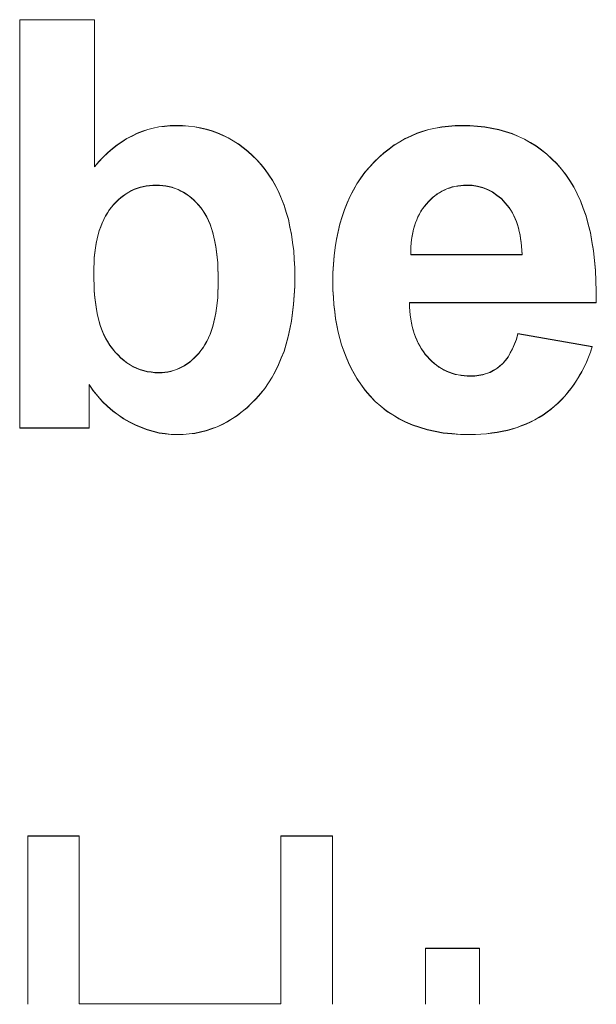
# Model space of a CAD drawing. Extents: x 229 to 926, y 37 to 878.
# Tile 3 of 194: x 374.61 to 378.14, y 66.03 to 72.06. Entities that reach past the tile are written whole.
import ezdxf

# ---------------------------------------------------------------- set-up
doc = ezdxf.new("R2010")
doc.units = 0
doc.layers.get('0').update_dxf_attribs({"lineweight": 13})
doc.layers.add('Beschriftung', color=7, linetype='Continuous', lineweight=25)
doc.layers.add('Beschriftung-A03ENJ5NI0', color=7, linetype='Continuous', lineweight=25)

# ---------------------------------------------------------------- blocks, each defined once
blk = doc.blocks.new('Referenz-A03ENJ5LI0', base_point=(255.7277, 65.704))
at = {"layer": 'Beschriftung', "color": 0, "lineweight": -2}
for p, q in [((374.6135, 69.5617), (374.6135, 72.0617)), ((374.6135, 72.0617), (375.0708, 72.0617)), ((375.0708, 72.0617), (375.0708, 71.1615)), ((375.4647, 71.406), (375.4996, 71.4099)), ((375.4996, 71.4099), (375.5345, 71.4138)), ((375.5345, 71.4138), (375.5706, 71.4138)), ((375.5706, 71.4138), (375.6099, 71.4138)), ((375.6099, 71.4138), (375.6476, 71.4101)), ((375.6476, 71.4101), (375.6853, 71.4063)), ((377.198, 71.4058), (377.239, 71.4099)), ((377.239, 71.4099), (377.28, 71.4138)), ((377.28, 71.4138), (377.3228, 71.4138)), ((377.3228, 71.4138), (377.3709, 71.4138)), ((377.3709, 71.4138), (377.4165, 71.4096)), ((377.4165, 71.4096), (377.4621, 71.4054)), ((375.27, 71.3349), (375.3012, 71.3507)), ((375.3012, 71.3507), (375.3325, 71.3665)), ((375.3325, 71.3665), (375.3649, 71.3783)), ((375.3649, 71.3783), (375.3974, 71.3902)), ((375.3974, 71.3902), (375.4311, 71.398)), ((375.4311, 71.398), (375.4647, 71.406)), ((375.6853, 71.4063), (375.7212, 71.3989)), ((375.7212, 71.3989), (375.7572, 71.3914)), ((375.7572, 71.3914), (375.7914, 71.3801)), ((375.7914, 71.3801), (375.8256, 71.3689)), ((375.8256, 71.3689), (375.8582, 71.3539)), ((375.8582, 71.3539), (375.8908, 71.339)), ((376.9743, 71.3342), (377.0097, 71.3501)), ((377.0097, 71.3501), (377.0451, 71.366)), ((377.0451, 71.366), (377.0824, 71.378)), ((377.0824, 71.378), (377.1197, 71.3899)), ((377.1197, 71.3899), (377.1588, 71.3979)), ((377.1588, 71.3979), (377.198, 71.4058)), ((377.4621, 71.4054), (377.5051, 71.3972)), ((377.5051, 71.3972), (377.5482, 71.3888)), ((377.5482, 71.3888), (377.5887, 71.3763)), ((377.5887, 71.3763), (377.6292, 71.3638)), ((377.6292, 71.3638), (377.6672, 71.3471)), ((377.6672, 71.3471), (377.7052, 71.3305)), ((375.1811, 71.2719), (375.21, 71.2955)), ((375.21, 71.2955), (375.24, 71.3152)), ((375.24, 71.3152), (375.27, 71.3349)), ((375.8908, 71.339), (375.9216, 71.3203)), ((375.9216, 71.3203), (375.9525, 71.3015)), ((375.9525, 71.3015), (375.9817, 71.2791)), ((376.8753, 71.2704), (376.9071, 71.2943)), ((376.9071, 71.2943), (376.9407, 71.3143)), ((376.9407, 71.3143), (376.9743, 71.3342)), ((377.7052, 71.3305), (377.7406, 71.3096)), ((377.7406, 71.3096), (377.776, 71.2887)), ((377.776, 71.2887), (377.809, 71.2638)), ((375.1247, 71.2206), (375.1524, 71.2483)), ((375.1524, 71.2483), (375.1811, 71.2719)), ((375.9817, 71.2791), (376.0108, 71.2567)), ((376.0108, 71.2567), (376.0383, 71.2304)), ((376.0383, 71.2304), (376.0658, 71.2042)), ((376.8137, 71.2187), (376.8436, 71.2465)), ((376.8436, 71.2465), (376.8753, 71.2704)), ((377.809, 71.2638), (377.8418, 71.2387)), ((377.8418, 71.2387), (377.8722, 71.2096)), ((375.0708, 71.1615), (375.0972, 71.193)), ((375.0972, 71.193), (375.1247, 71.2206)), ((376.0658, 71.2042), (376.0915, 71.1743)), ((376.0915, 71.1743), (376.1173, 71.1444)), ((376.7559, 71.159), (376.7838, 71.1908)), ((376.7838, 71.1908), (376.8137, 71.2187)), ((377.8722, 71.2096), (377.9026, 71.1804)), ((377.9026, 71.1804), (377.9304, 71.147)), ((376.1173, 71.1444), (376.1399, 71.1112)), ((376.1399, 71.1112), (376.1623, 71.078)), ((376.7033, 71.0922), (376.7278, 71.1271)), ((376.7278, 71.1271), (376.7559, 71.159)), ((377.9304, 71.147), (377.9582, 71.1137)), ((377.9582, 71.1137), (377.9823, 71.0759)), ((375.4082, 71.0459), (375.3886, 71.0438)), ((375.4278, 71.0479), (375.4082, 71.0459)), ((375.4483, 71.0479), (375.4278, 71.0479)), ((375.4691, 71.0479), (375.4483, 71.0479)), ((375.489, 71.0458), (375.4691, 71.0479)), ((375.5091, 71.0437), (375.489, 71.0458)), ((376.1623, 71.078), (376.1817, 71.0415)), ((376.6578, 71.0193), (376.6788, 71.0573)), ((376.6788, 71.0573), (376.7033, 71.0922)), ((377.3139, 71.0462), (377.296, 71.0444)), ((377.3317, 71.0479), (377.3139, 71.0462)), ((377.3504, 71.0479), (377.3317, 71.0479)), ((377.3852, 71.0479), (377.3504, 71.0479)), ((377.4176, 71.0412), (377.3852, 71.0479)), ((377.9823, 71.0759), (378.0066, 71.0381)), ((375.2489, 70.9853), (375.2336, 70.9727)), ((375.265, 70.9957), (375.2489, 70.9853)), ((375.2812, 71.0061), (375.265, 70.9957)), ((375.2983, 71.0146), (375.2812, 71.0061)), ((375.3153, 71.0229), (375.2983, 71.0146)), ((375.3332, 71.0291), (375.3153, 71.0229)), ((375.3511, 71.0354), (375.3332, 71.0291)), ((375.3698, 71.0396), (375.3511, 71.0354)), ((375.3886, 71.0438), (375.3698, 71.0396)), ((375.528, 71.0394), (375.5091, 71.0437)), ((375.5471, 71.0351), (375.528, 71.0394)), ((375.5651, 71.0286), (375.5471, 71.0351)), ((375.5832, 71.0222), (375.5651, 71.0286)), ((375.6004, 71.0136), (375.5832, 71.0222)), ((375.6175, 71.005), (375.6004, 71.0136)), ((375.6336, 70.9944), (375.6175, 71.005)), ((375.6498, 70.9836), (375.6336, 70.9944)), ((376.1817, 71.0415), (376.2009, 71.005)), ((376.2009, 71.005), (376.2171, 70.9654)), ((376.6367, 70.9814), (376.6578, 71.0193)), ((377.1695, 70.9944), (377.1557, 70.9836)), ((377.184, 71.0033), (377.1695, 70.9944)), ((377.1987, 71.0122), (377.184, 71.0033)), ((377.2141, 71.0193), (377.1987, 71.0122)), ((377.2295, 71.0265), (377.2141, 71.0193)), ((377.2457, 71.0319), (377.2295, 71.0265)), ((377.2619, 71.0373), (377.2457, 71.0319)), ((377.279, 71.0409), (377.2619, 71.0373)), ((377.296, 71.0444), (377.279, 71.0409)), ((377.4498, 71.0344), (377.4176, 71.0412)), ((377.4794, 71.0208), (377.4498, 71.0344)), ((377.5089, 71.0073), (377.4794, 71.0208)), ((377.536, 70.987), (377.5089, 71.0073)), ((377.5629, 70.9667), (377.536, 70.987)), ((378.0066, 71.0381), (378.0271, 70.9959)), ((378.0271, 70.9959), (378.0477, 70.9536)), ((375.1894, 70.9309), (375.1758, 70.9142)), ((375.2039, 70.9455), (375.1894, 70.9309)), ((375.2183, 70.9602), (375.2039, 70.9455)), ((375.2336, 70.9727), (375.2183, 70.9602)), ((375.6651, 70.9707), (375.6498, 70.9836)), ((375.6804, 70.9578), (375.6651, 70.9707)), ((375.6947, 70.9429), (375.6804, 70.9578)), ((375.7089, 70.9279), (375.6947, 70.9429)), ((375.7224, 70.9107), (375.7089, 70.9279)), ((376.2171, 70.9654), (376.2332, 70.9256)), ((376.2332, 70.9256), (376.2461, 70.8827)), ((376.6018, 70.8994), (376.6193, 70.9404)), ((376.6193, 70.9404), (376.6367, 70.9814)), ((377.1038, 70.9336), (377.0916, 70.9193)), ((377.1159, 70.948), (377.1038, 70.9336)), ((377.1289, 70.9605), (377.1159, 70.948)), ((377.1419, 70.9729), (377.1289, 70.9605)), ((377.1557, 70.9836), (377.1419, 70.9729)), ((377.5873, 70.9396), (377.5629, 70.9667)), ((377.5994, 70.9261), (377.5873, 70.9396)), ((377.6102, 70.911), (377.5994, 70.9261)), ((378.0477, 70.9536), (378.0646, 70.907)), ((375.1504, 70.8786), (375.1385, 70.8596)), ((375.1623, 70.8974), (375.1504, 70.8786)), ((375.1758, 70.9142), (375.1623, 70.8974)), ((375.7357, 70.8936), (375.7224, 70.9107)), ((375.7474, 70.8737), (375.7357, 70.8936)), ((375.7592, 70.8538), (375.7474, 70.8737)), ((376.2461, 70.8827), (376.2589, 70.8397)), ((376.5877, 70.8553), (376.6018, 70.8994)), ((377.0612, 70.8714), (377.0521, 70.8545)), ((377.0704, 70.8881), (377.0612, 70.8714)), ((377.081, 70.9038), (377.0704, 70.8881)), ((377.0916, 70.9193), (377.081, 70.9038)), ((377.6209, 70.8959), (377.6102, 70.911)), ((377.6302, 70.8792), (377.6209, 70.8959)), ((377.6394, 70.8625), (377.6302, 70.8792)), ((378.0646, 70.907), (378.0816, 70.8604)), ((375.1181, 70.8175), (375.1096, 70.7943)), ((375.1283, 70.8386), (375.1181, 70.8175)), ((375.1385, 70.8596), (375.1283, 70.8386)), ((375.7692, 70.8313), (375.7592, 70.8538)), ((375.7792, 70.8087), (375.7692, 70.8313)), ((375.7876, 70.7835), (375.7792, 70.8087)), ((376.2589, 70.8397), (376.2686, 70.7934)), ((376.5632, 70.7642), (376.5737, 70.8112)), ((376.5737, 70.8112), (376.5877, 70.8553)), ((377.0371, 70.8183), (377.0311, 70.7988)), ((377.0446, 70.8364), (377.0371, 70.8183)), ((377.0521, 70.8545), (377.0446, 70.8364)), ((377.6472, 70.8443), (377.6394, 70.8625)), ((377.6552, 70.8261), (377.6472, 70.8443)), ((377.6615, 70.8062), (377.6552, 70.8261)), ((377.6679, 70.7865), (377.6615, 70.8062)), ((378.0816, 70.8604), (378.0949, 70.8093)), ((378.0949, 70.8093), (378.1081, 70.7581)), ((375.0943, 70.7456), (375.0875, 70.7202)), ((375.1011, 70.771), (375.0943, 70.7456)), ((375.1096, 70.7943), (375.1011, 70.771)), ((375.7959, 70.7582), (375.7876, 70.7835)), ((375.8026, 70.7303), (375.7959, 70.7582)), ((376.2686, 70.7934), (376.2783, 70.7471)), ((376.2783, 70.7471), (376.2847, 70.6977)), ((376.5528, 70.7171), (376.5632, 70.7642)), ((377.0207, 70.7586), (377.0163, 70.7379)), ((377.0252, 70.7794), (377.0207, 70.7586)), ((377.0311, 70.7988), (377.0252, 70.7794)), ((377.6728, 70.7652), (377.6679, 70.7865)), ((377.6778, 70.7438), (377.6728, 70.7652)), ((377.6812, 70.7209), (377.6778, 70.7438)), ((378.1081, 70.7581), (378.1178, 70.7026)), ((375.0824, 70.6927), (375.0774, 70.6651)), ((375.0875, 70.7202), (375.0824, 70.6927)), ((375.8093, 70.7024), (375.8026, 70.7303)), ((375.8143, 70.6716), (375.8093, 70.7024)), ((376.2847, 70.6977), (376.2912, 70.6481)), ((376.5457, 70.6669), (376.5528, 70.7171)), ((377.0105, 70.6941), (377.0092, 70.6708)), ((377.0133, 70.716), (377.0105, 70.6941)), ((377.0163, 70.7379), (377.0133, 70.716)), ((377.6848, 70.698), (377.6812, 70.7209)), ((377.6869, 70.6735), (377.6848, 70.698)), ((378.1178, 70.7026), (378.1275, 70.6471)), ((375.074, 70.6353), (375.0705, 70.6056)), ((375.0774, 70.6651), (375.074, 70.6353)), ((375.8194, 70.641), (375.8143, 70.6716)), ((375.8227, 70.6076), (375.8194, 70.641)), ((376.2912, 70.6481), (376.2944, 70.5953)), ((376.5387, 70.6167), (376.5457, 70.6669)), ((377.0092, 70.6708), (377.0078, 70.6475)), ((377.0078, 70.6475), (377.008, 70.623)), ((377.008, 70.623), (377.6895, 70.623)), ((377.6889, 70.6491), (377.6869, 70.6735)), ((377.6895, 70.623), (377.6889, 70.6491)), ((378.1275, 70.6471), (378.1335, 70.5872)), ((375.0689, 70.5736), (375.0672, 70.5418)), ((375.0705, 70.6056), (375.0689, 70.5736)), ((375.826, 70.5743), (375.8227, 70.6076)), ((375.8277, 70.5382), (375.826, 70.5743)), ((376.2944, 70.5953), (376.2976, 70.5426)), ((376.5317, 70.5103), (376.5352, 70.5635)), ((376.5352, 70.5635), (376.5387, 70.6167)), ((378.1335, 70.5872), (378.1395, 70.5272)), ((375.0672, 70.5418), (375.0672, 70.5077)), ((375.0672, 70.5077), (375.0672, 70.4725)), ((375.8294, 70.502), (375.8277, 70.5382)), ((376.2976, 70.5426), (376.2976, 70.4865)), ((376.5317, 70.4541), (376.5317, 70.5103)), ((378.1395, 70.5272), (378.1419, 70.4628)), ((375.0672, 70.4725), (375.0685, 70.4396)), ((375.8294, 70.4633), (375.8294, 70.502)), ((375.8294, 70.4269), (375.8294, 70.4633)), ((376.2976, 70.4865), (376.2976, 70.4286)), ((376.5317, 70.407), (376.5317, 70.4541)), ((378.1419, 70.4628), (378.1444, 70.3984)), ((375.0685, 70.4396), (375.0698, 70.4068)), ((375.0698, 70.4068), (375.0724, 70.3762)), ((375.826, 70.3589), (375.8277, 70.3929)), ((375.8277, 70.3929), (375.8294, 70.4269)), ((376.2976, 70.4286), (376.2943, 70.3739)), ((376.5343, 70.3619), (376.5317, 70.407)), ((378.1444, 70.3984), (378.1432, 70.3296)), ((375.0724, 70.3762), (375.0751, 70.3455)), ((375.0751, 70.3455), (375.0791, 70.3173)), ((375.8195, 70.2957), (375.8227, 70.3274)), ((375.8227, 70.3274), (375.826, 70.3589)), ((376.2943, 70.3739), (376.291, 70.3193)), ((376.537, 70.3169), (376.5343, 70.3619)), ((378.1432, 70.3296), (376.9998, 70.3296)), ((376.9998, 70.3296), (377.0004, 70.3029)), ((375.0791, 70.3173), (375.083, 70.2891)), ((375.083, 70.2891), (375.0882, 70.2631)), ((375.0882, 70.2631), (375.0935, 70.237)), ((375.8094, 70.2376), (375.8144, 70.2667)), ((375.8144, 70.2667), (375.8195, 70.2957)), ((376.2844, 70.268), (376.2779, 70.2167)), ((376.291, 70.3193), (376.2844, 70.268)), ((376.5423, 70.2738), (376.537, 70.3169)), ((376.5477, 70.2308), (376.5423, 70.2738)), ((377.0004, 70.3029), (377.0027, 70.2778)), ((377.0027, 70.2778), (377.0048, 70.2526)), ((375.0935, 70.237), (375.1001, 70.2133)), ((375.1001, 70.2133), (375.1067, 70.1897)), ((375.7962, 70.1842), (375.8029, 70.2108)), ((375.8029, 70.2108), (375.8094, 70.2376)), ((376.2779, 70.2167), (376.268, 70.1687)), ((376.5557, 70.1898), (376.5477, 70.2308)), ((377.0048, 70.2526), (377.0086, 70.229)), ((377.0086, 70.229), (377.0124, 70.2053)), ((377.0124, 70.2053), (377.0177, 70.1832)), ((375.1067, 70.1897), (375.1146, 70.1682)), ((375.1146, 70.1682), (375.1225, 70.1468)), ((375.1225, 70.1468), (375.1317, 70.1277)), ((375.7796, 70.1357), (375.7879, 70.1599)), ((375.7879, 70.1599), (375.7962, 70.1842)), ((376.268, 70.1687), (376.2581, 70.1208)), ((376.5637, 70.1488), (376.5557, 70.1898)), ((376.5743, 70.1098), (376.5637, 70.1488)), ((377.0177, 70.1832), (377.023, 70.161)), ((377.023, 70.161), (377.0299, 70.1403)), ((375.1317, 70.1277), (375.141, 70.1086)), ((375.141, 70.1086), (375.1516, 70.0917)), ((375.1516, 70.0917), (375.1663, 70.0679)), ((375.7481, 70.0727), (375.7597, 70.0921)), ((375.7597, 70.0921), (375.7696, 70.1139)), ((375.7696, 70.1139), (375.7796, 70.1357)), ((376.2581, 70.1208), (376.2451, 70.0761)), ((376.585, 70.0708), (376.5743, 70.1098)), ((377.0299, 70.1403), (377.0368, 70.1196)), ((377.0368, 70.1196), (377.0453, 70.1004)), ((377.0453, 70.1004), (377.0537, 70.0811)), ((377.0537, 70.0811), (377.0638, 70.0634)), ((377.6431, 70.0756), (377.6548, 70.1049)), ((377.6548, 70.1049), (377.6641, 70.1391)), ((377.6641, 70.1391), (378.1196, 70.059)), ((375.1663, 70.0679), (375.1823, 70.047)), ((375.1823, 70.047), (375.1983, 70.0262)), ((375.1983, 70.0262), (375.2156, 70.0083)), ((375.7099, 70.0194), (375.7232, 70.0364)), ((375.7232, 70.0364), (375.7364, 70.0532)), ((375.7364, 70.0532), (375.7481, 70.0727)), ((376.232, 70.0314), (376.2155, 69.9901)), ((376.2451, 70.0761), (376.232, 70.0314)), ((376.5983, 70.0338), (376.585, 70.0708)), ((376.6117, 69.9969), (376.5983, 70.0338)), ((377.0638, 70.0634), (377.0739, 70.0456)), ((377.0739, 70.0456), (377.0855, 70.0294)), ((377.0855, 70.0294), (377.0971, 70.013)), ((377.604, 69.9967), (377.6178, 70.0214)), ((377.6178, 70.0214), (377.6316, 70.0462)), ((377.6316, 70.0462), (377.6431, 70.0756)), ((378.1087, 70.0262), (378.096, 69.9953)), ((378.1196, 70.059), (378.1087, 70.0262)), ((375.2156, 70.0083), (375.2328, 69.9904)), ((375.2328, 69.9904), (375.2512, 69.9755)), ((375.2512, 69.9755), (375.2697, 69.9605)), ((375.2697, 69.9605), (375.2894, 69.9486)), ((375.6372, 69.9538), (375.6525, 69.9644)), ((375.6525, 69.9644), (375.6672, 69.9771)), ((375.6672, 69.9771), (375.682, 69.9898)), ((375.682, 69.9898), (375.6959, 70.0046)), ((375.6959, 70.0046), (375.7099, 70.0194)), ((376.2155, 69.9901), (376.1991, 69.9488)), ((376.6277, 69.9619), (376.6117, 69.9969)), ((376.6437, 69.927), (376.6277, 69.9619)), ((377.0971, 70.013), (377.1103, 69.9983)), ((377.1103, 69.9983), (377.1235, 69.9835)), ((377.1235, 69.9835), (377.1375, 69.9705)), ((377.1375, 69.9705), (377.1516, 69.9576)), ((377.5719, 69.9566), (377.588, 69.9766)), ((377.588, 69.9766), (377.604, 69.9967)), ((378.0835, 69.9644), (378.0694, 69.9355)), ((378.096, 69.9953), (378.0835, 69.9644)), ((375.2894, 69.9486), (375.309, 69.9367)), ((375.309, 69.9367), (375.3299, 69.9277)), ((375.3299, 69.9277), (375.3508, 69.9187)), ((375.3508, 69.9187), (375.3729, 69.9127)), ((375.3729, 69.9127), (375.395, 69.9068)), ((375.395, 69.9068), (375.4183, 69.9039)), ((375.4183, 69.9039), (375.4416, 69.9008)), ((375.4416, 69.9008), (375.4661, 69.9008)), ((375.4661, 69.9008), (375.4849, 69.9008)), ((375.4849, 69.9008), (375.5031, 69.903)), ((375.5031, 69.903), (375.5213, 69.9051)), ((375.5213, 69.9051), (375.5387, 69.9093)), ((375.5387, 69.9093), (375.5562, 69.9135)), ((375.5562, 69.9135), (375.573, 69.9199)), ((375.573, 69.9199), (375.5897, 69.9262)), ((375.5897, 69.9262), (375.6057, 69.9347)), ((375.6057, 69.9347), (375.6218, 69.9432)), ((375.6218, 69.9432), (375.6372, 69.9538)), ((376.1793, 69.9109), (376.1596, 69.8729)), ((376.1991, 69.9488), (376.1793, 69.9109)), ((376.6623, 69.894), (376.6437, 69.927)), ((377.1516, 69.9576), (377.1664, 69.9465)), ((377.1664, 69.9465), (377.1811, 69.9354)), ((377.1811, 69.9354), (377.1967, 69.9262)), ((377.1967, 69.9262), (377.2124, 69.9168)), ((377.2124, 69.9168), (377.2288, 69.9094)), ((377.2288, 69.9094), (377.2453, 69.9021)), ((377.2453, 69.9021), (377.2626, 69.8965)), ((377.472, 69.8953), (377.4946, 69.9029)), ((377.4946, 69.9029), (377.515, 69.9145)), ((377.515, 69.9145), (377.5354, 69.9259)), ((377.5354, 69.9259), (377.5536, 69.9412)), ((377.5536, 69.9412), (377.5719, 69.9566)), ((378.0552, 69.9065), (378.0395, 69.8796)), ((378.0694, 69.9355), (378.0552, 69.9065)), ((376.1596, 69.8729), (376.1366, 69.8382)), ((376.681, 69.861), (376.6623, 69.894)), ((376.7023, 69.8302), (376.681, 69.861)), ((377.2626, 69.8965), (377.2798, 69.891)), ((377.2798, 69.891), (377.2978, 69.8873)), ((377.2978, 69.8873), (377.3159, 69.8836)), ((377.3159, 69.8836), (377.3348, 69.8817)), ((377.3348, 69.8817), (377.3537, 69.8799)), ((377.3537, 69.8799), (377.3734, 69.8799)), ((377.3734, 69.8799), (377.4002, 69.8799)), ((377.4002, 69.8799), (377.4248, 69.8837)), ((377.4248, 69.8837), (377.4495, 69.8875)), ((377.4495, 69.8875), (377.472, 69.8953)), ((378.0238, 69.8526), (378.0064, 69.8277)), ((378.0395, 69.8796), (378.0238, 69.8526)), ((375.0642, 69.7898), (375.0381, 69.8278)), ((375.0381, 69.8278), (375.0381, 69.5617)), ((375.0926, 69.7566), (375.0642, 69.7898)), ((376.1137, 69.8036), (376.0874, 69.7722)), ((376.1366, 69.8382), (376.1137, 69.8036)), ((376.7293, 69.7916), (376.7023, 69.8302)), ((376.76, 69.7578), (376.7293, 69.7916)), ((377.9702, 69.7796), (377.9513, 69.7566)), ((377.9891, 69.8026), (377.9702, 69.7796)), ((378.0064, 69.8277), (377.9891, 69.8026)), ((375.121, 69.7232), (375.0926, 69.7566)), ((375.152, 69.6946), (375.121, 69.7232)), ((376.0611, 69.7409), (376.0334, 69.7135)), ((376.0874, 69.7722), (376.0611, 69.7409)), ((376.7907, 69.7241), (376.76, 69.7578)), ((376.825, 69.6952), (376.7907, 69.7241)), ((377.9308, 69.7355), (377.9103, 69.7144)), ((377.9513, 69.7566), (377.9308, 69.7355)), ((375.1829, 69.666), (375.152, 69.6946)), ((375.2163, 69.6421), (375.1829, 69.666)), ((375.9766, 69.6626), (375.9476, 69.6391)), ((376.0058, 69.6861), (375.9766, 69.6626)), ((376.0334, 69.7135), (376.0058, 69.6861)), ((376.8593, 69.6663), (376.825, 69.6952)), ((376.8974, 69.6422), (376.8593, 69.6663)), ((377.8425, 69.659), (377.8188, 69.6419)), ((377.8662, 69.6762), (377.8425, 69.659)), ((377.8882, 69.6952), (377.8662, 69.6762)), ((377.9103, 69.7144), (377.8882, 69.6952)), ((375.2497, 69.6181), (375.2163, 69.6421)), ((375.2857, 69.5988), (375.2497, 69.6181)), ((375.3216, 69.5795), (375.2857, 69.5988)), ((375.8866, 69.5999), (375.8547, 69.5843)), ((375.9171, 69.6196), (375.8866, 69.5999)), ((375.9476, 69.6391), (375.9171, 69.6196)), ((376.9354, 69.6181), (376.8974, 69.6422)), ((376.977, 69.5988), (376.9354, 69.6181)), ((377.0187, 69.5795), (376.977, 69.5988)), ((377.7418, 69.5989), (377.7152, 69.586)), ((377.7685, 69.6118), (377.7418, 69.5989)), ((377.7937, 69.6268), (377.7685, 69.6118)), ((377.8188, 69.6419), (377.7937, 69.6268)), ((375.0381, 69.5617), (374.6135, 69.5617)), ((375.3577, 69.565), (375.3216, 69.5795)), ((375.3938, 69.5506), (375.3577, 69.565)), ((375.4303, 69.541), (375.3938, 69.5506)), ((375.4667, 69.5313), (375.4303, 69.541)), ((375.7562, 69.5451), (375.7215, 69.5373)), ((375.7895, 69.5568), (375.7562, 69.5451)), ((375.8228, 69.5687), (375.7895, 69.5568)), ((375.8547, 69.5843), (375.8228, 69.5687)), ((377.064, 69.565), (377.0187, 69.5795)), ((377.1093, 69.5506), (377.064, 69.565)), ((377.1582, 69.541), (377.1093, 69.5506)), ((377.2072, 69.5313), (377.1582, 69.541)), ((377.5686, 69.541), (377.5376, 69.5346)), ((377.5997, 69.5474), (377.5686, 69.541)), ((377.6294, 69.556), (377.5997, 69.5474)), ((377.659, 69.5646), (377.6294, 69.556)), ((377.6871, 69.5753), (377.659, 69.5646)), ((377.7152, 69.586), (377.6871, 69.5753)), ((375.5034, 69.5265), (375.4667, 69.5313)), ((375.5401, 69.5217), (375.5034, 69.5265)), ((375.577, 69.5217), (375.5401, 69.5217)), ((375.6146, 69.5217), (375.577, 69.5217)), ((375.6506, 69.5256), (375.6146, 69.5217)), ((375.6868, 69.5295), (375.6506, 69.5256)), ((375.7215, 69.5373), (375.6868, 69.5295)), ((377.2598, 69.5265), (377.2072, 69.5313)), ((377.3124, 69.5217), (377.2598, 69.5265)), ((377.3687, 69.5217), (377.3124, 69.5217)), ((377.4043, 69.5217), (377.3687, 69.5217)), ((377.4383, 69.5238), (377.4043, 69.5217)), ((377.4724, 69.526), (377.4383, 69.5238)), ((377.505, 69.5302), (377.4724, 69.526)), ((377.5376, 69.5346), (377.505, 69.5302)), ((374.6625, 66.0323), (374.6625, 67.0617)), ((374.6625, 67.0617), (374.9783, 67.0617)), ((374.9783, 67.0617), (374.9783, 66.0346)), ((376.2123, 66.0346), (376.2123, 67.0617)), ((376.2123, 67.0617), (376.528, 67.0617)), ((376.528, 67.0617), (376.528, 66.0323)), ((377.0979, 66.0323), (377.0979, 66.3738)), ((377.0979, 66.3738), (377.43, 66.3738)), ((377.43, 66.3738), (377.43, 66.0323)), ((374.9783, 66.0346), (376.2123, 66.0346))]:
    blk.add_line(p, q, dxfattribs=at)
blk = doc.blocks.new('Referenz-A03ENJ62I0', base_point=(255.7277, 65.7055))
at = {"layer": 'Beschriftung-A03ENJ5NI0', "color": 0, "lineweight": -2}
for p, q in [((374.6135, 69.5632), (374.6135, 72.0633)), ((374.6135, 72.0633), (375.0708, 72.0633)), ((375.0708, 72.0633), (375.0708, 71.163)), ((375.4311, 71.3996), (375.4648, 71.4075)), ((375.4648, 71.4075), (375.4996, 71.4114)), ((375.4996, 71.4114), (375.5345, 71.4153)), ((375.5345, 71.4153), (375.5706, 71.4153)), ((375.5706, 71.4153), (375.61, 71.4153)), ((375.61, 71.4153), (375.6476, 71.4116)), ((375.6476, 71.4116), (375.6853, 71.4079)), ((375.6853, 71.4079), (375.7212, 71.4004)), ((377.1588, 71.3995), (377.198, 71.4074)), ((377.198, 71.4074), (377.239, 71.4114)), ((377.239, 71.4114), (377.28, 71.4153)), ((377.28, 71.4153), (377.3228, 71.4153)), ((377.3228, 71.4153), (377.3709, 71.4153)), ((377.3709, 71.4153), (377.4165, 71.4112)), ((377.4165, 71.4112), (377.4621, 71.407)), ((375.2701, 71.3365), (375.3012, 71.3523)), ((375.3012, 71.3523), (375.3325, 71.3681)), ((375.3325, 71.3681), (375.3649, 71.3799)), ((375.3649, 71.3799), (375.3974, 71.3917)), ((375.3974, 71.3917), (375.4311, 71.3996)), ((375.7212, 71.4004), (375.7572, 71.3929)), ((375.7572, 71.3929), (375.7914, 71.3816)), ((375.7914, 71.3816), (375.8257, 71.3705)), ((375.8257, 71.3705), (375.8582, 71.3555)), ((375.8582, 71.3555), (375.8908, 71.3406)), ((376.9743, 71.3357), (377.0097, 71.3517)), ((377.0097, 71.3517), (377.0451, 71.3675)), ((377.0451, 71.3675), (377.0824, 71.3796)), ((377.0824, 71.3796), (377.1197, 71.3915)), ((377.1197, 71.3915), (377.1588, 71.3995)), ((377.4621, 71.407), (377.5052, 71.3987)), ((377.5052, 71.3987), (377.5482, 71.3904)), ((377.5482, 71.3904), (377.5887, 71.3779)), ((377.5887, 71.3779), (377.6292, 71.3653)), ((377.6292, 71.3653), (377.6672, 71.3486)), ((377.6672, 71.3486), (377.7052, 71.332)), ((375.1811, 71.2734), (375.21, 71.297)), ((375.21, 71.297), (375.24, 71.3168)), ((375.24, 71.3168), (375.2701, 71.3365)), ((375.8908, 71.3406), (375.9216, 71.3218)), ((375.9216, 71.3218), (375.9525, 71.3031)), ((375.9525, 71.3031), (375.9817, 71.2807)), ((376.8753, 71.272), (376.9071, 71.2959)), ((376.9071, 71.2959), (376.9407, 71.3158)), ((376.9407, 71.3158), (376.9743, 71.3357)), ((377.7052, 71.332), (377.7406, 71.3111)), ((377.7406, 71.3111), (377.776, 71.2903)), ((377.776, 71.2903), (377.809, 71.2653)), ((375.1247, 71.2222), (375.1524, 71.2498)), ((375.1524, 71.2498), (375.1811, 71.2734)), ((375.9817, 71.2807), (376.0108, 71.2582)), ((376.0108, 71.2582), (376.0383, 71.232)), ((376.0383, 71.232), (376.0658, 71.2058)), ((376.8138, 71.2203), (376.8436, 71.2481)), ((376.8436, 71.2481), (376.8753, 71.272)), ((377.809, 71.2653), (377.8418, 71.2403)), ((377.8418, 71.2403), (377.8722, 71.2111)), ((375.0708, 71.163), (375.0972, 71.1945)), ((375.0972, 71.1945), (375.1247, 71.2222)), ((376.0658, 71.2058), (376.0915, 71.1759)), ((376.0915, 71.1759), (376.1173, 71.1459)), ((376.7559, 71.1605), (376.7838, 71.1924)), ((376.7838, 71.1924), (376.8138, 71.2203)), ((377.8722, 71.2111), (377.9026, 71.1819)), ((377.9026, 71.1819), (377.9304, 71.1486)), ((376.1173, 71.1459), (376.1399, 71.1127)), ((376.1399, 71.1127), (376.1623, 71.0795)), ((376.7033, 71.0937), (376.7278, 71.1287)), ((376.7278, 71.1287), (376.7559, 71.1605)), ((377.9304, 71.1486), (377.9582, 71.1152)), ((377.9582, 71.1152), (377.9823, 71.0774)), ((375.3886, 71.0453), (375.3698, 71.0411)), ((375.4082, 71.0475), (375.3886, 71.0453)), ((375.4278, 71.0495), (375.4082, 71.0475)), ((375.4483, 71.0495), (375.4278, 71.0495)), ((375.4692, 71.0495), (375.4483, 71.0495)), ((375.489, 71.0474), (375.4692, 71.0495)), ((375.5091, 71.0452), (375.489, 71.0474)), ((375.5281, 71.0409), (375.5091, 71.0452)), ((376.1623, 71.0795), (376.1817, 71.0431)), ((376.6578, 71.0209), (376.6788, 71.0588)), ((376.6788, 71.0588), (376.7033, 71.0937)), ((377.2961, 71.046), (377.279, 71.0424)), ((377.3139, 71.0477), (377.2961, 71.046)), ((377.3318, 71.0495), (377.3139, 71.0477)), ((377.3504, 71.0495), (377.3318, 71.0495)), ((377.3852, 71.0495), (377.3504, 71.0495)), ((377.4176, 71.0427), (377.3852, 71.0495)), ((377.9823, 71.0774), (378.0066, 71.0397)), ((375.2489, 70.9868), (375.2336, 70.9742)), ((375.2651, 70.9972), (375.2489, 70.9868)), ((375.2812, 71.0077), (375.2651, 70.9972)), ((375.2983, 71.0161), (375.2812, 71.0077)), ((375.3153, 71.0245), (375.2983, 71.0161)), ((375.3332, 71.0307), (375.3153, 71.0245)), ((375.3511, 71.037), (375.3332, 71.0307)), ((375.3698, 71.0411), (375.3511, 71.037)), ((375.5471, 71.0366), (375.5281, 71.0409)), ((375.5651, 71.0302), (375.5471, 71.0366)), ((375.5832, 71.0238), (375.5651, 71.0302)), ((375.6004, 71.0152), (375.5832, 71.0238)), ((375.6175, 71.0066), (375.6004, 71.0152)), ((375.6336, 70.996), (375.6175, 71.0066)), ((375.6498, 70.9852), (375.6336, 70.996)), ((375.6651, 70.9723), (375.6498, 70.9852)), ((376.1817, 71.0431), (376.201, 71.0066)), ((376.201, 71.0066), (376.2171, 70.9669)), ((376.6368, 70.983), (376.6578, 71.0209)), ((377.1557, 70.9852), (377.1419, 70.9744)), ((377.1695, 70.996), (377.1557, 70.9852)), ((377.1841, 71.0048), (377.1695, 70.996)), ((377.1987, 71.0138), (377.1841, 71.0048)), ((377.2141, 71.0209), (377.1987, 71.0138)), ((377.2295, 71.0281), (377.2141, 71.0209)), ((377.2457, 71.0334), (377.2295, 71.0281)), ((377.2619, 71.0388), (377.2457, 71.0334)), ((377.279, 71.0424), (377.2619, 71.0388)), ((377.4498, 71.036), (377.4176, 71.0427)), ((377.4794, 71.0224), (377.4498, 71.036)), ((377.5089, 71.0089), (377.4794, 71.0224)), ((377.536, 70.9886), (377.5089, 71.0089)), ((377.563, 70.9683), (377.536, 70.9886)), ((378.0066, 71.0397), (378.0271, 70.9974)), ((378.0271, 70.9974), (378.0477, 70.9552)), ((375.1894, 70.9324), (375.1758, 70.9158)), ((375.2039, 70.9471), (375.1894, 70.9324)), ((375.2184, 70.9617), (375.2039, 70.9471)), ((375.2336, 70.9742), (375.2184, 70.9617)), ((375.6804, 70.9594), (375.6651, 70.9723)), ((375.6947, 70.9445), (375.6804, 70.9594)), ((375.709, 70.9294), (375.6947, 70.9445)), ((375.7224, 70.9123), (375.709, 70.9294)), ((376.2171, 70.9669), (376.2332, 70.9272)), ((376.2332, 70.9272), (376.2461, 70.8842)), ((376.6018, 70.9009), (376.6193, 70.9419)), ((376.6193, 70.9419), (376.6368, 70.983)), ((377.1038, 70.9352), (377.0916, 70.9209)), ((377.1159, 70.9495), (377.1038, 70.9352)), ((377.1289, 70.962), (377.1159, 70.9495)), ((377.1419, 70.9744), (377.1289, 70.962)), ((377.5873, 70.9412), (377.563, 70.9683)), ((377.5995, 70.9277), (377.5873, 70.9412)), ((377.6102, 70.9125), (377.5995, 70.9277)), ((378.0477, 70.9552), (378.0646, 70.9086)), ((375.1504, 70.8801), (375.1385, 70.8612)), ((375.1623, 70.8989), (375.1504, 70.8801)), ((375.1758, 70.9158), (375.1623, 70.8989)), ((375.7357, 70.8951), (375.7224, 70.9123)), ((375.7474, 70.8753), (375.7357, 70.8951)), ((375.7592, 70.8554), (375.7474, 70.8753)), ((376.2461, 70.8842), (376.2589, 70.8412)), ((376.5877, 70.8569), (376.6018, 70.9009)), ((377.0613, 70.8729), (377.0522, 70.8561)), ((377.0704, 70.8897), (377.0613, 70.8729)), ((377.081, 70.9053), (377.0704, 70.8897)), ((377.0916, 70.9209), (377.081, 70.9053)), ((377.6209, 70.8975), (377.6102, 70.9125)), ((377.6302, 70.8807), (377.6209, 70.8975)), ((377.6394, 70.8641), (377.6302, 70.8807)), ((378.0646, 70.9086), (378.0816, 70.8619)), ((375.1181, 70.8191), (375.1097, 70.7958)), ((375.1283, 70.8401), (375.1181, 70.8191)), ((375.1385, 70.8612), (375.1283, 70.8401)), ((375.7692, 70.8329), (375.7592, 70.8554)), ((375.7792, 70.8103), (375.7692, 70.8329)), ((375.7876, 70.7851), (375.7792, 70.8103)), ((376.2589, 70.8412), (376.2687, 70.7949)), ((376.5632, 70.7657), (376.5737, 70.8128)), ((376.5737, 70.8128), (376.5877, 70.8569)), ((377.0371, 70.8198), (377.0311, 70.8003)), ((377.0446, 70.8379), (377.0371, 70.8198)), ((377.0522, 70.8561), (377.0446, 70.8379)), ((377.6472, 70.8458), (377.6394, 70.8641)), ((377.6552, 70.8276), (377.6472, 70.8458)), ((377.6615, 70.8078), (377.6552, 70.8276)), ((377.6679, 70.788), (377.6615, 70.8078)), ((378.0816, 70.8619), (378.0949, 70.8108)), ((378.0949, 70.8108), (378.1081, 70.7597)), ((375.0943, 70.7472), (375.0875, 70.7217)), ((375.1011, 70.7726), (375.0943, 70.7472)), ((375.1097, 70.7958), (375.1011, 70.7726)), ((375.7959, 70.7598), (375.7876, 70.7851)), ((375.8026, 70.7319), (375.7959, 70.7598)), ((376.2687, 70.7949), (376.2783, 70.7487)), ((376.2783, 70.7487), (376.2847, 70.6992)), ((376.5528, 70.7186), (376.5632, 70.7657)), ((377.0207, 70.7602), (377.0163, 70.7395)), ((377.0252, 70.7809), (377.0207, 70.7602)), ((377.0311, 70.8003), (377.0252, 70.7809)), ((377.6728, 70.7667), (377.6679, 70.788)), ((377.6778, 70.7454), (377.6728, 70.7667)), ((377.6812, 70.7225), (377.6778, 70.7454)), ((378.1081, 70.7597), (378.1178, 70.7042)), ((375.0824, 70.6942), (375.0774, 70.6666)), ((375.0875, 70.7217), (375.0824, 70.6942)), ((375.8094, 70.7039), (375.8026, 70.7319)), ((375.8143, 70.6731), (375.8094, 70.7039)), ((376.2847, 70.6992), (376.2912, 70.6497)), ((376.5457, 70.6685), (376.5528, 70.7186)), ((377.0105, 70.6957), (377.0092, 70.6724)), ((377.0133, 70.7176), (377.0105, 70.6957)), ((377.0163, 70.7395), (377.0133, 70.7176)), ((377.6848, 70.6996), (377.6812, 70.7225)), ((377.6869, 70.675), (377.6848, 70.6996)), ((378.1178, 70.7042), (378.1275, 70.6487)), ((375.074, 70.6368), (375.0705, 70.6071)), ((375.0774, 70.6666), (375.074, 70.6368)), ((375.8194, 70.6425), (375.8143, 70.6731)), ((375.8227, 70.6091), (375.8194, 70.6425)), ((376.2912, 70.6497), (376.2944, 70.5969)), ((376.5387, 70.6183), (376.5457, 70.6685)), ((377.0092, 70.6724), (377.0078, 70.6491)), ((377.0078, 70.6491), (377.008, 70.6246)), ((377.008, 70.6246), (377.6895, 70.6246)), ((377.6889, 70.6506), (377.6869, 70.675)), ((377.6895, 70.6246), (377.6889, 70.6506)), ((378.1275, 70.6487), (378.1335, 70.5887)), ((375.0689, 70.5752), (375.0672, 70.5433)), ((375.0705, 70.6071), (375.0689, 70.5752)), ((375.826, 70.5759), (375.8227, 70.6091)), ((375.8277, 70.5398), (375.826, 70.5759)), ((376.2944, 70.5969), (376.2976, 70.5441)), ((376.5317, 70.5119), (376.5352, 70.5651)), ((376.5352, 70.5651), (376.5387, 70.6183)), ((378.1335, 70.5887), (378.1396, 70.5287)), ((375.0672, 70.5433), (375.0672, 70.5092)), ((375.0672, 70.5092), (375.0672, 70.4741)), ((375.8294, 70.5036), (375.8277, 70.5398)), ((375.8294, 70.4649), (375.8294, 70.5036)), ((376.2976, 70.5441), (376.2976, 70.4881)), ((376.5317, 70.4557), (376.5317, 70.5119)), ((378.1396, 70.5287), (378.1419, 70.4643)), ((375.0672, 70.4741), (375.0685, 70.4412)), ((375.8294, 70.4285), (375.8294, 70.4649)), ((376.2976, 70.4881), (376.2976, 70.4301)), ((376.5317, 70.4086), (376.5317, 70.4557)), ((378.1419, 70.4643), (378.1444, 70.4)), ((375.0685, 70.4412), (375.0699, 70.4083)), ((375.0699, 70.4083), (375.0724, 70.3777)), ((375.826, 70.3605), (375.8277, 70.3945)), ((375.8277, 70.3945), (375.8294, 70.4285)), ((376.2976, 70.4301), (376.2943, 70.3755)), ((376.5343, 70.3635), (376.5317, 70.4086)), ((378.1444, 70.4), (378.1432, 70.3311)), ((375.0724, 70.3777), (375.0751, 70.3471)), ((375.0751, 70.3471), (375.0791, 70.3189)), ((375.8195, 70.2973), (375.8227, 70.3289)), ((375.8227, 70.3289), (375.826, 70.3605)), ((376.2943, 70.3755), (376.291, 70.3209)), ((376.537, 70.3184), (376.5343, 70.3635)), ((378.1432, 70.3311), (376.9998, 70.3311)), ((376.9998, 70.3311), (377.0005, 70.3045)), ((375.0791, 70.3189), (375.083, 70.2906)), ((375.083, 70.2906), (375.0882, 70.2646)), ((375.0882, 70.2646), (375.0935, 70.2386)), ((375.8094, 70.2391), (375.8144, 70.2682)), ((375.8144, 70.2682), (375.8195, 70.2973)), ((376.2845, 70.2695), (376.2779, 70.2183)), ((376.291, 70.3209), (376.2845, 70.2695)), ((376.5423, 70.2754), (376.537, 70.3184)), ((376.5477, 70.2324), (376.5423, 70.2754)), ((377.0005, 70.3045), (377.0027, 70.2794)), ((377.0027, 70.2794), (377.0049, 70.2542)), ((375.0935, 70.2386), (375.1001, 70.2149)), ((375.1001, 70.2149), (375.1067, 70.1913)), ((375.7962, 70.1857), (375.8029, 70.2124)), ((375.8029, 70.2124), (375.8094, 70.2391)), ((376.2779, 70.2183), (376.268, 70.1703)), ((376.5557, 70.1913), (376.5477, 70.2324)), ((377.0049, 70.2542), (377.0086, 70.2306)), ((377.0086, 70.2306), (377.0124, 70.2069)), ((377.0124, 70.2069), (377.0177, 70.1847)), ((375.1067, 70.1913), (375.1146, 70.1697)), ((375.1146, 70.1697), (375.1225, 70.1484)), ((375.1225, 70.1484), (375.1318, 70.1293)), ((375.7796, 70.1373), (375.7879, 70.1615)), ((375.7879, 70.1615), (375.7962, 70.1857)), ((376.268, 70.1703), (376.2582, 70.1223)), ((376.5637, 70.1503), (376.5557, 70.1913)), ((376.5743, 70.1113), (376.5637, 70.1503)), ((377.0177, 70.1847), (377.023, 70.1626)), ((377.023, 70.1626), (377.0299, 70.1418)), ((377.0299, 70.1418), (377.0368, 70.1211)), ((377.6548, 70.1065), (377.6642, 70.1406)), ((377.6642, 70.1406), (378.1196, 70.0606)), ((375.1318, 70.1293), (375.141, 70.1102)), ((375.141, 70.1102), (375.1516, 70.0933)), ((375.1516, 70.0933), (375.1663, 70.0695)), ((375.7481, 70.0742), (375.7597, 70.0936)), ((375.7597, 70.0936), (375.7696, 70.1154)), ((375.7696, 70.1154), (375.7796, 70.1373)), ((376.2582, 70.1223), (376.2451, 70.0776)), ((376.585, 70.0723), (376.5743, 70.1113)), ((377.0368, 70.1211), (377.0453, 70.1019)), ((377.0453, 70.1019), (377.0537, 70.0827)), ((377.0537, 70.0827), (377.0638, 70.0649)), ((377.6432, 70.0771), (377.6548, 70.1065)), ((375.1663, 70.0695), (375.1823, 70.0486)), ((375.1823, 70.0486), (375.1983, 70.0278)), ((375.1983, 70.0278), (375.2156, 70.0098)), ((375.6959, 70.0062), (375.7099, 70.021)), ((375.7099, 70.021), (375.7232, 70.038)), ((375.7232, 70.038), (375.7364, 70.0548)), ((375.7364, 70.0548), (375.7481, 70.0742)), ((376.232, 70.033), (376.2155, 69.9917)), ((376.2451, 70.0776), (376.232, 70.033)), ((376.5983, 70.0354), (376.585, 70.0723)), ((376.6117, 69.9984), (376.5983, 70.0354)), ((377.0638, 70.0649), (377.0739, 70.0472)), ((377.0739, 70.0472), (377.0855, 70.0309)), ((377.0855, 70.0309), (377.0971, 70.0146)), ((377.604, 69.9982), (377.6178, 70.0229)), ((377.6178, 70.0229), (377.6316, 70.0477)), ((377.6316, 70.0477), (377.6432, 70.0771)), ((378.1087, 70.0278), (378.096, 69.9968)), ((378.1196, 70.0606), (378.1087, 70.0278)), ((375.2156, 70.0098), (375.2328, 69.9919)), ((375.2328, 69.9919), (375.2512, 69.977)), ((375.2512, 69.977), (375.2697, 69.9621)), ((375.2697, 69.9621), (375.2894, 69.9501)), ((375.6372, 69.9554), (375.6526, 69.9659)), ((375.6526, 69.9659), (375.6672, 69.9786)), ((375.6672, 69.9786), (375.682, 69.9913)), ((375.682, 69.9913), (375.6959, 70.0062)), ((376.2155, 69.9917), (376.1991, 69.9504)), ((376.6277, 69.9634), (376.6117, 69.9984)), ((376.6437, 69.9285), (376.6277, 69.9634)), ((377.0971, 70.0146), (377.1103, 69.9999)), ((377.1103, 69.9999), (377.1235, 69.985)), ((377.1235, 69.985), (377.1375, 69.972)), ((377.1375, 69.972), (377.1516, 69.9592)), ((377.5719, 69.9582), (377.588, 69.9782)), ((377.588, 69.9782), (377.604, 69.9982)), ((378.0835, 69.966), (378.0694, 69.9371)), ((378.096, 69.9968), (378.0835, 69.966)), ((375.2894, 69.9501), (375.3091, 69.9382)), ((375.3091, 69.9382), (375.3299, 69.9293)), ((375.3299, 69.9293), (375.3508, 69.9203)), ((375.3508, 69.9203), (375.3729, 69.9143)), ((375.3729, 69.9143), (375.395, 69.9084)), ((375.395, 69.9084), (375.4183, 69.9055)), ((375.4183, 69.9055), (375.4416, 69.9024)), ((375.4416, 69.9024), (375.4662, 69.9024)), ((375.4662, 69.9024), (375.485, 69.9024)), ((375.485, 69.9024), (375.5031, 69.9045)), ((375.5031, 69.9045), (375.5213, 69.9067)), ((375.5213, 69.9067), (375.5387, 69.9108)), ((375.5387, 69.9108), (375.5562, 69.9151)), ((375.5562, 69.9151), (375.573, 69.9215)), ((375.573, 69.9215), (375.5897, 69.9278)), ((375.5897, 69.9278), (375.6057, 69.9363)), ((375.6057, 69.9363), (375.6219, 69.9448)), ((375.6219, 69.9448), (375.6372, 69.9554)), ((376.1794, 69.9125), (376.1596, 69.8744)), ((376.1991, 69.9504), (376.1794, 69.9125)), ((376.6623, 69.8956), (376.6437, 69.9285)), ((377.1516, 69.9592), (377.1664, 69.9481)), ((377.1664, 69.9481), (377.1811, 69.9369)), ((377.1811, 69.9369), (377.1967, 69.9277)), ((377.1967, 69.9277), (377.2124, 69.9184)), ((377.2124, 69.9184), (377.2289, 69.911)), ((377.2289, 69.911), (377.2453, 69.9037)), ((377.2453, 69.9037), (377.2626, 69.8981)), ((377.472, 69.8968), (377.4946, 69.9045)), ((377.4946, 69.9045), (377.515, 69.916)), ((377.515, 69.916), (377.5354, 69.9275)), ((377.5354, 69.9275), (377.5536, 69.9428)), ((377.5536, 69.9428), (377.5719, 69.9582)), ((378.0552, 69.9081), (378.0395, 69.8812)), ((378.0694, 69.9371), (378.0552, 69.9081)), ((376.1366, 69.8398), (376.1137, 69.8052)), ((376.1596, 69.8744), (376.1366, 69.8398)), ((376.681, 69.8626), (376.6623, 69.8956)), ((376.7023, 69.8317), (376.681, 69.8626)), ((377.2626, 69.8981), (377.2798, 69.8926)), ((377.2798, 69.8926), (377.2978, 69.8888)), ((377.2978, 69.8888), (377.3159, 69.8852)), ((377.3159, 69.8852), (377.3348, 69.8833)), ((377.3348, 69.8833), (377.3537, 69.8815)), ((377.3537, 69.8815), (377.3734, 69.8815)), ((377.3734, 69.8815), (377.4002, 69.8815)), ((377.4002, 69.8815), (377.4248, 69.8852)), ((377.4248, 69.8852), (377.4496, 69.8891)), ((377.4496, 69.8891), (377.472, 69.8968)), ((378.0238, 69.8542), (378.0064, 69.8292)), ((378.0395, 69.8812), (378.0238, 69.8542)), ((375.0642, 69.7913), (375.0381, 69.8293)), ((375.0381, 69.8293), (375.0381, 69.5632)), ((375.0926, 69.7581), (375.0642, 69.7913)), ((376.1137, 69.8052), (376.0874, 69.7738)), ((376.7293, 69.7931), (376.7023, 69.8317)), ((376.76, 69.7594), (376.7293, 69.7931)), ((377.9702, 69.7812), (377.9513, 69.7582)), ((377.9891, 69.8042), (377.9702, 69.7812)), ((378.0064, 69.8292), (377.9891, 69.8042)), ((375.121, 69.7248), (375.0926, 69.7581)), ((375.152, 69.6962), (375.121, 69.7248)), ((376.0611, 69.7424), (376.0334, 69.7151)), ((376.0874, 69.7738), (376.0611, 69.7424)), ((376.7907, 69.7256), (376.76, 69.7594)), ((376.825, 69.6968), (376.7907, 69.7256)), ((377.9308, 69.7371), (377.9103, 69.716)), ((377.9513, 69.7582), (377.9308, 69.7371)), ((375.1829, 69.6676), (375.152, 69.6962)), ((375.2163, 69.6436), (375.1829, 69.6676)), ((375.9767, 69.6642), (375.9476, 69.6407)), ((376.0058, 69.6877), (375.9767, 69.6642)), ((376.0334, 69.7151), (376.0058, 69.6877)), ((376.8593, 69.6678), (376.825, 69.6968)), ((376.8974, 69.6438), (376.8593, 69.6678)), ((377.8425, 69.6606), (377.8188, 69.6434)), ((377.8662, 69.6777), (377.8425, 69.6606)), ((377.8882, 69.6968), (377.8662, 69.6777)), ((377.9103, 69.716), (377.8882, 69.6968)), ((375.2497, 69.6196), (375.2163, 69.6436)), ((375.2857, 69.6003), (375.2497, 69.6196)), ((375.3216, 69.5811), (375.2857, 69.6003)), ((375.8866, 69.6015), (375.8547, 69.5859)), ((375.9171, 69.6212), (375.8866, 69.6015)), ((375.9476, 69.6407), (375.9171, 69.6212)), ((376.9354, 69.6196), (376.8974, 69.6438)), ((376.977, 69.6003), (376.9354, 69.6196)), ((377.0187, 69.5811), (376.977, 69.6003)), ((377.7419, 69.6005), (377.7152, 69.5876)), ((377.7685, 69.6133), (377.7419, 69.6005)), ((377.7937, 69.6284), (377.7685, 69.6133)), ((377.8188, 69.6434), (377.7937, 69.6284)), ((375.0381, 69.5632), (374.6135, 69.5632)), ((375.3577, 69.5666), (375.3216, 69.5811)), ((375.3938, 69.5521), (375.3577, 69.5666)), ((375.4303, 69.5425), (375.3938, 69.5521)), ((375.4667, 69.5328), (375.4303, 69.5425)), ((375.7215, 69.5389), (375.6868, 69.5311)), ((375.7563, 69.5467), (375.7215, 69.5389)), ((375.7895, 69.5584), (375.7563, 69.5467)), ((375.8229, 69.5702), (375.7895, 69.5584)), ((375.8547, 69.5859), (375.8229, 69.5702)), ((377.064, 69.5666), (377.0187, 69.5811)), ((377.1093, 69.5521), (377.064, 69.5666)), ((377.1582, 69.5425), (377.1093, 69.5521)), ((377.2072, 69.5328), (377.1582, 69.5425)), ((377.5686, 69.5425), (377.5376, 69.5361)), ((377.5997, 69.549), (377.5686, 69.5425)), ((377.6294, 69.5576), (377.5997, 69.549)), ((377.659, 69.5662), (377.6294, 69.5576)), ((377.6871, 69.5769), (377.659, 69.5662)), ((377.7152, 69.5876), (377.6871, 69.5769)), ((375.5034, 69.5281), (375.4667, 69.5328)), ((375.5401, 69.5233), (375.5034, 69.5281)), ((375.577, 69.5233), (375.5401, 69.5233)), ((375.6146, 69.5233), (375.577, 69.5233)), ((375.6506, 69.5272), (375.6146, 69.5233)), ((375.6868, 69.5311), (375.6506, 69.5272)), ((377.2598, 69.5281), (377.2072, 69.5328)), ((377.3124, 69.5233), (377.2598, 69.5281)), ((377.3687, 69.5233), (377.3124, 69.5233)), ((377.4043, 69.5233), (377.3687, 69.5233)), ((377.4383, 69.5254), (377.4043, 69.5233)), ((377.4724, 69.5275), (377.4383, 69.5254)), ((377.505, 69.5318), (377.4724, 69.5275)), ((377.5376, 69.5361), (377.505, 69.5318)), ((374.6625, 66.0323), (374.6625, 67.0633)), ((374.6625, 67.0633), (374.9783, 67.0633)), ((374.9783, 67.0633), (374.9783, 66.0362)), ((376.2123, 66.0362), (376.2123, 67.0633)), ((376.2123, 67.0633), (376.528, 67.0633)), ((376.528, 67.0633), (376.528, 66.0323)), ((377.0979, 66.0323), (377.0979, 66.3754)), ((377.0979, 66.3754), (377.43, 66.3754)), ((377.43, 66.3754), (377.43, 66.0323)), ((374.9783, 66.0362), (376.2123, 66.0362))]:
    blk.add_line(p, q, dxfattribs=at)

msp = doc.modelspace()

# ---------------------------------------------------------------- block references
at = {"color": 251, "lineweight": 13, "ltscale": 0.13, "true_color": 0x606060}
for name, p in [('Referenz-A03ENJ5LI0', (255.7277, 65.704)), ('Referenz-A03ENJ62I0', (255.7277, 65.7055))]:
    msp.add_blockref(name, p, dxfattribs=at)

doc.saveas('drawing.dxf')
